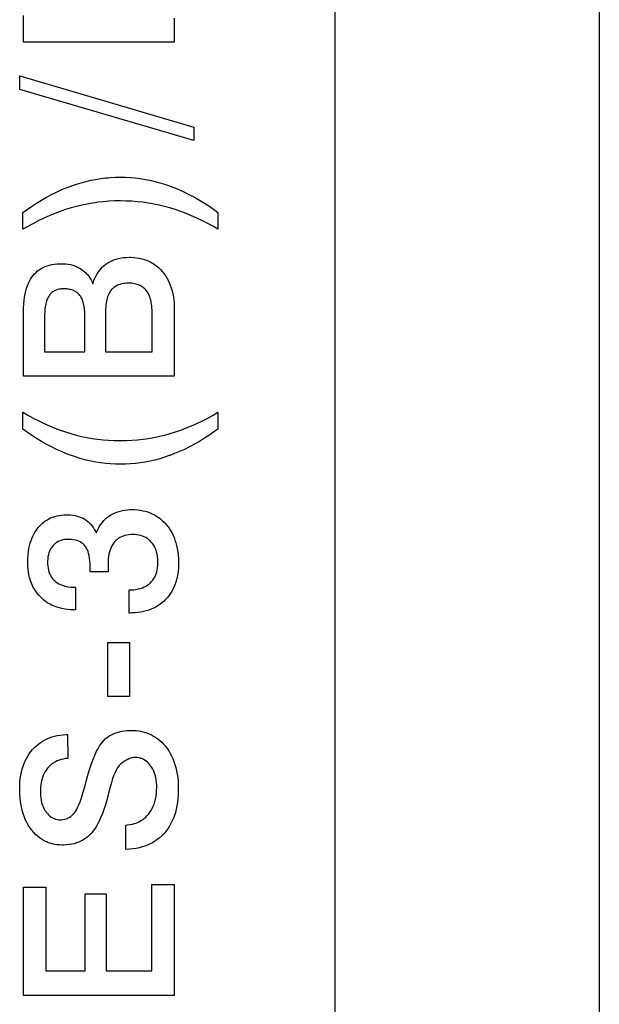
# Paper-space layout '170608_CRESCAD_1' of a CAD drawing. Header units: inches. Extents: x 0 to 17, y 0 to 11.
# Tile 103 of 139: x 15.28 to 15.434, y 6.47 to 6.731. Entities that reach past the tile are written whole.
import ezdxf

# ---------------------------------------------------------------- set-up
doc = ezdxf.new("R2010")
doc.units = ezdxf.units.IN
doc.header["$LTSCALE"] = 0.935
doc.header["$MEASUREMENT"] = 0
doc.linetypes.add('HIDDEN', pattern=[0.2, 0.1, -0.1])
doc.layers.get('0').update_dxf_attribs({"linetype": 'CONTINUOUS'})
doc.layers.add('DEFAULT_2', color=7, linetype='HIDDEN')

psp = doc.layouts.new('170608_CRESCAD_1')

# ---------------------------------------------------------------- linework, layer by layer
at = {"color": 7, "linetype": 'CONTINUOUS'}
for p, q in [((15.43376, 7.79928), (15.43376, 6.04928)), ((15.36377, 6.23578), (15.36377, 7.61278))]:
    psp.add_line(p, q, dxfattribs=at)
at = {"layer": 'DEFAULT_2', "color": 7, "linetype": 'CONTINUOUS'}
for p, q in [((15.28119, 6.72532), (15.28119, 6.73239)), ((15.32113, 6.73171), (15.32113, 6.72532)), ((15.32113, 6.72532), (15.28119, 6.72532)), ((15.28015, 6.71282), (15.28015, 6.71638)), ((15.28015, 6.71638), (15.32628, 6.70279)), ((15.32628, 6.69928), (15.28015, 6.71282)), ((15.32628, 6.70279), (15.32628, 6.69928)), ((15.29388, 6.68727), (15.29517, 6.68771)), ((15.29517, 6.68771), (15.29646, 6.6881)), ((15.29646, 6.6881), (15.29775, 6.68845)), ((15.29775, 6.68845), (15.29904, 6.68874)), ((15.29904, 6.68874), (15.30034, 6.68899)), ((15.30034, 6.68899), (15.30163, 6.6892)), ((15.30163, 6.6892), (15.30293, 6.68936)), ((15.30293, 6.68936), (15.30359, 6.68942)), ((15.30359, 6.68942), (15.30424, 6.68947)), ((15.30424, 6.68947), (15.30555, 6.68954)), ((15.30555, 6.68954), (15.30687, 6.68956)), ((15.30687, 6.68956), (15.30818, 6.68954)), ((15.30818, 6.68954), (15.30949, 6.68947)), ((15.30949, 6.68947), (15.31079, 6.68936)), ((15.31079, 6.68936), (15.31209, 6.6892)), ((15.31209, 6.6892), (15.31338, 6.68899)), ((15.31338, 6.68899), (15.31468, 6.68874)), ((15.31468, 6.68874), (15.31597, 6.68844)), ((15.31597, 6.68844), (15.31726, 6.6881)), ((15.31726, 6.6881), (15.31855, 6.68771)), ((15.31855, 6.68771), (15.31983, 6.68727)), ((15.28724, 6.68424), (15.28856, 6.68494)), ((15.28856, 6.68494), (15.28987, 6.68559)), ((15.28987, 6.68559), (15.29118, 6.68619)), ((15.29118, 6.68619), (15.29248, 6.68674)), ((15.29248, 6.68674), (15.29378, 6.68723)), ((15.29378, 6.68723), (15.29388, 6.68727)), ((15.31983, 6.68727), (15.31993, 6.68723)), ((15.31993, 6.68723), (15.32123, 6.68674)), ((15.32123, 6.68674), (15.32254, 6.68619)), ((15.32254, 6.68619), (15.32385, 6.68559)), ((15.32385, 6.68559), (15.32516, 6.68493)), ((15.32516, 6.68493), (15.32649, 6.68423)), ((15.28324, 6.68178), (15.28458, 6.68266)), ((15.28458, 6.68266), (15.28591, 6.68348)), ((15.28591, 6.68348), (15.28724, 6.68424)), ((15.29659, 6.68215), (15.29517, 6.68181)), ((15.29802, 6.68245), (15.29659, 6.68215)), ((15.29945, 6.6827), (15.29802, 6.68245)), ((15.30017, 6.68281), (15.29945, 6.6827)), ((15.30089, 6.68291), (15.30017, 6.68281)), ((15.30234, 6.68307), (15.30089, 6.68291)), ((15.3038, 6.68318), (15.30234, 6.68307)), ((15.30526, 6.68326), (15.3038, 6.68318)), ((15.30673, 6.68328), (15.30526, 6.68326)), ((15.30691, 6.68328), (15.30673, 6.68328)), ((15.30839, 6.68325), (15.30691, 6.68328)), ((15.30987, 6.68318), (15.30839, 6.68325)), ((15.31133, 6.68307), (15.30987, 6.68318)), ((15.31279, 6.68291), (15.31133, 6.68307)), ((15.31424, 6.6827), (15.31279, 6.68291)), ((15.31496, 6.68258), (15.31424, 6.6827)), ((15.31568, 6.68245), (15.31496, 6.68258)), ((15.31711, 6.68215), (15.31568, 6.68245)), ((15.31854, 6.68181), (15.31711, 6.68215)), ((15.32649, 6.68423), (15.32782, 6.68346)), ((15.32782, 6.68346), (15.32915, 6.68264)), ((15.32915, 6.68264), (15.3305, 6.68176)), ((15.28102, 6.68021), (15.28189, 6.68084)), ((15.28102, 6.67577), (15.28102, 6.68021)), ((15.28189, 6.68084), (15.28324, 6.68178)), ((15.28943, 6.67993), (15.28798, 6.67934)), ((15.29087, 6.68048), (15.28943, 6.67993)), ((15.29231, 6.68097), (15.29087, 6.68048)), ((15.29375, 6.68142), (15.29231, 6.68097)), ((15.29517, 6.68181), (15.29375, 6.68142)), ((15.31996, 6.68142), (15.31854, 6.68181)), ((15.32139, 6.68097), (15.31996, 6.68142)), ((15.32283, 6.68048), (15.32139, 6.68097)), ((15.32427, 6.67994), (15.32283, 6.68048)), ((15.3257, 6.67935), (15.32427, 6.67994)), ((15.3305, 6.68176), (15.33185, 6.68082)), ((15.33185, 6.68082), (15.33269, 6.68021)), ((15.33269, 6.68021), (15.33269, 6.67577)), ((15.28362, 6.67724), (15.28216, 6.67644)), ((15.28508, 6.67799), (15.28362, 6.67724)), ((15.28653, 6.67869), (15.28508, 6.67799)), ((15.28798, 6.67934), (15.28653, 6.67869)), ((15.32714, 6.67871), (15.3257, 6.67935)), ((15.32859, 6.67802), (15.32714, 6.67871)), ((15.33003, 6.67728), (15.32859, 6.67802)), ((15.33148, 6.67648), (15.33003, 6.67728)), ((15.28216, 6.67644), (15.28102, 6.67577)), ((15.33269, 6.67577), (15.33148, 6.67648)), ((15.28867, 6.66641), (15.28934, 6.66652)), ((15.28934, 6.66652), (15.29006, 6.6666)), ((15.29006, 6.6666), (15.29082, 6.66665)), ((15.29082, 6.66665), (15.2913, 6.66665)), ((15.2913, 6.66665), (15.29175, 6.66665)), ((15.29175, 6.66665), (15.2924, 6.6666)), ((15.2924, 6.6666), (15.29303, 6.66652)), ((15.29303, 6.66652), (15.29363, 6.6664)), ((15.30256, 6.6662), (15.30301, 6.66656)), ((15.30301, 6.66656), (15.3035, 6.66688)), ((15.3035, 6.66688), (15.30401, 6.66718)), ((15.30401, 6.66718), (15.30455, 6.66744)), ((15.30455, 6.66744), (15.30511, 6.66767)), ((15.30511, 6.66767), (15.30571, 6.66786)), ((15.30571, 6.66786), (15.30634, 6.66803)), ((15.30634, 6.66803), (15.307, 6.66816)), ((15.307, 6.66816), (15.3077, 6.66826)), ((15.3077, 6.66826), (15.30844, 6.66832)), ((15.30844, 6.66832), (15.30923, 6.66834)), ((15.30923, 6.66834), (15.30931, 6.66834)), ((15.30931, 6.66834), (15.30962, 6.66834)), ((15.30962, 6.66834), (15.31039, 6.66831)), ((15.31039, 6.66831), (15.31112, 6.66823)), ((15.31112, 6.66823), (15.31182, 6.66812)), ((15.31182, 6.66812), (15.3125, 6.66798)), ((15.3125, 6.66798), (15.31314, 6.6678)), ((15.31314, 6.6678), (15.31376, 6.66758)), ((15.31376, 6.66758), (15.31436, 6.66733)), ((15.31436, 6.66733), (15.31493, 6.66705)), ((15.31493, 6.66705), (15.31521, 6.6669)), ((15.31521, 6.6669), (15.31549, 6.66673)), ((15.31549, 6.66673), (15.31602, 6.66638)), ((15.28371, 6.66353), (15.28408, 6.66396)), ((15.28408, 6.66396), (15.28448, 6.66436)), ((15.28448, 6.66436), (15.2849, 6.66472)), ((15.2849, 6.66472), (15.28535, 6.66506)), ((15.28535, 6.66506), (15.28583, 6.66536)), ((15.28583, 6.66536), (15.28634, 6.66563)), ((15.28634, 6.66563), (15.28687, 6.66587)), ((15.28687, 6.66587), (15.28744, 6.66608)), ((15.28744, 6.66608), (15.28804, 6.66626)), ((15.28804, 6.66626), (15.28867, 6.66641)), ((15.29363, 6.6664), (15.29422, 6.66624)), ((15.29422, 6.66624), (15.29478, 6.66605)), ((15.29478, 6.66605), (15.29532, 6.66582)), ((15.29532, 6.66582), (15.29558, 6.66569)), ((15.29558, 6.66569), (15.29584, 6.66555)), ((15.29584, 6.66555), (15.29635, 6.66525)), ((15.29635, 6.66525), (15.29683, 6.66492)), ((15.29683, 6.66492), (15.29728, 6.66457)), ((15.29728, 6.66457), (15.29769, 6.66419)), ((15.29769, 6.66419), (15.29789, 6.66399)), ((15.29789, 6.66399), (15.29808, 6.66378)), ((15.30037, 6.66339), (15.30067, 6.66395)), ((15.30067, 6.66395), (15.301, 6.66447)), ((15.301, 6.66447), (15.30135, 6.66495)), ((15.30135, 6.66495), (15.30173, 6.6654)), ((15.30173, 6.6654), (15.30213, 6.66582)), ((15.30213, 6.66582), (15.30234, 6.66601)), ((15.30234, 6.66601), (15.30256, 6.6662)), ((15.31602, 6.66638), (15.31653, 6.66599)), ((15.31653, 6.66599), (15.31702, 6.66557)), ((15.31702, 6.66557), (15.31749, 6.66511)), ((15.31749, 6.66511), (15.31795, 6.6646)), ((15.31795, 6.6646), (15.31838, 6.66407)), ((15.31838, 6.66407), (15.31878, 6.66351)), ((15.2822, 6.66083), (15.28245, 6.66145)), ((15.28245, 6.66145), (15.28273, 6.66204)), ((15.28273, 6.66204), (15.28303, 6.66257)), ((15.28303, 6.66257), (15.28336, 6.66307)), ((15.28336, 6.66307), (15.28371, 6.66353)), ((15.29808, 6.66378), (15.29844, 6.66334)), ((15.29844, 6.66334), (15.29877, 6.66287)), ((15.29877, 6.66287), (15.29907, 6.66237)), ((15.29907, 6.66237), (15.29935, 6.66184)), ((15.29935, 6.66184), (15.29957, 6.66133)), ((15.29957, 6.66133), (15.29962, 6.66148)), ((15.29962, 6.66148), (15.29984, 6.66216)), ((15.29984, 6.66216), (15.30009, 6.6628)), ((15.30009, 6.6628), (15.30037, 6.66339)), ((15.30697, 6.66126), (15.30666, 6.66117)), ((15.30729, 6.66134), (15.30697, 6.66126)), ((15.30763, 6.6614), (15.30729, 6.66134)), ((15.30799, 6.66144), (15.30763, 6.6614)), ((15.30837, 6.66148), (15.30799, 6.66144)), ((15.30878, 6.66149), (15.30837, 6.66148)), ((15.30896, 6.66149), (15.30878, 6.66149)), ((15.30908, 6.66149), (15.30896, 6.66149)), ((15.30949, 6.66148), (15.30908, 6.66149)), ((15.30987, 6.66145), (15.30949, 6.66148)), ((15.31024, 6.66141), (15.30987, 6.66145)), ((15.31059, 6.66135), (15.31024, 6.66141)), ((15.31093, 6.66127), (15.31059, 6.66135)), ((15.31125, 6.66118), (15.31093, 6.66127)), ((15.31878, 6.66351), (15.31914, 6.66292)), ((15.31914, 6.66292), (15.31948, 6.6623)), ((15.31948, 6.6623), (15.31979, 6.66164)), ((15.31979, 6.66164), (15.32007, 6.66096)), ((15.28144, 6.65782), (15.28159, 6.65865)), ((15.28159, 6.65865), (15.28177, 6.65943)), ((15.28177, 6.65943), (15.28197, 6.66016)), ((15.28197, 6.66016), (15.2822, 6.66083)), ((15.28834, 6.65866), (15.28817, 6.65847)), ((15.28852, 6.65884), (15.28834, 6.65866)), ((15.2887, 6.659), (15.28852, 6.65884)), ((15.2889, 6.65916), (15.2887, 6.659)), ((15.2891, 6.6593), (15.2889, 6.65916)), ((15.28932, 6.65942), (15.2891, 6.6593)), ((15.28955, 6.65954), (15.28932, 6.65942)), ((15.28978, 6.65964), (15.28955, 6.65954)), ((15.29003, 6.65973), (15.28978, 6.65964)), ((15.29029, 6.6598), (15.29003, 6.65973)), ((15.29056, 6.65987), (15.29029, 6.6598)), ((15.29085, 6.65992), (15.29056, 6.65987)), ((15.29115, 6.65996), (15.29085, 6.65992)), ((15.29147, 6.65998), (15.29115, 6.65996)), ((15.2918, 6.65999), (15.29147, 6.65998)), ((15.29182, 6.65999), (15.2918, 6.65999)), ((15.29198, 6.65999), (15.29182, 6.65999)), ((15.29235, 6.65997), (15.29198, 6.65999)), ((15.2927, 6.65995), (15.29235, 6.65997)), ((15.29303, 6.6599), (15.2927, 6.65995)), ((15.29335, 6.65985), (15.29303, 6.6599)), ((15.29365, 6.65978), (15.29335, 6.65985)), ((15.29393, 6.6597), (15.29365, 6.65978)), ((15.2942, 6.65961), (15.29393, 6.6597)), ((15.29446, 6.65951), (15.2942, 6.65961)), ((15.2947, 6.65939), (15.29446, 6.65951)), ((15.29493, 6.65927), (15.2947, 6.65939)), ((15.29515, 6.65913), (15.29493, 6.65927)), ((15.29536, 6.65898), (15.29515, 6.65913)), ((15.29555, 6.65882), (15.29536, 6.65898)), ((15.29574, 6.65865), (15.29555, 6.65882)), ((15.29592, 6.65846), (15.29574, 6.65865)), ((15.30386, 6.6588), (15.30372, 6.65851)), ((15.30401, 6.65908), (15.30386, 6.6588)), ((15.30417, 6.65933), (15.30401, 6.65908)), ((15.30434, 6.65956), (15.30417, 6.65933)), ((15.30452, 6.65979), (15.30434, 6.65956)), ((15.30471, 6.65999), (15.30452, 6.65979)), ((15.30491, 6.66019), (15.30471, 6.65999)), ((15.30502, 6.66028), (15.30491, 6.66019)), ((15.30512, 6.66036), (15.30502, 6.66028)), ((15.30535, 6.66053), (15.30512, 6.66036)), ((15.30558, 6.66068), (15.30535, 6.66053)), ((15.30583, 6.66083), (15.30558, 6.66068)), ((15.30609, 6.66095), (15.30583, 6.66083)), ((15.30637, 6.66107), (15.30609, 6.66095)), ((15.30666, 6.66117), (15.30637, 6.66107)), ((15.31155, 6.66108), (15.31125, 6.66118)), ((15.31184, 6.66097), (15.31155, 6.66108)), ((15.31211, 6.66084), (15.31184, 6.66097)), ((15.31237, 6.6607), (15.31211, 6.66084)), ((15.31262, 6.66055), (15.31237, 6.6607)), ((15.31285, 6.66038), (15.31262, 6.66055)), ((15.31297, 6.66029), (15.31285, 6.66038)), ((15.31308, 6.6602), (15.31297, 6.66029)), ((15.31329, 6.66), (15.31308, 6.6602)), ((15.3135, 6.65979), (15.31329, 6.66)), ((15.31369, 6.65957), (15.3135, 6.65979)), ((15.31387, 6.65933), (15.31369, 6.65957)), ((15.31404, 6.65908), (15.31387, 6.65933)), ((15.31421, 6.65881), (15.31404, 6.65908)), ((15.31436, 6.65852), (15.31421, 6.65881)), ((15.32007, 6.66096), (15.32032, 6.66024)), ((15.32032, 6.66024), (15.32053, 6.65949)), ((15.32053, 6.65949), (15.32072, 6.6587)), ((15.32072, 6.6587), (15.32087, 6.65786)), ((15.28125, 6.65596), (15.28133, 6.65692)), ((15.28133, 6.65692), (15.28144, 6.65782)), ((15.28713, 6.65636), (15.28704, 6.656)), ((15.28723, 6.65669), (15.28713, 6.65636)), ((15.28734, 6.657), (15.28723, 6.65669)), ((15.28746, 6.65729), (15.28734, 6.657)), ((15.28758, 6.65756), (15.28746, 6.65729)), ((15.28772, 6.65781), (15.28758, 6.65756)), ((15.28786, 6.65805), (15.28772, 6.65781)), ((15.28801, 6.65826), (15.28786, 6.65805)), ((15.28817, 6.65847), (15.28801, 6.65826)), ((15.29608, 6.65826), (15.29592, 6.65846)), ((15.29624, 6.65806), (15.29608, 6.65826)), ((15.29638, 6.65783), (15.29624, 6.65806)), ((15.29652, 6.65759), (15.29638, 6.65783)), ((15.29665, 6.65732), (15.29652, 6.65759)), ((15.29677, 6.65704), (15.29665, 6.65732)), ((15.29689, 6.65674), (15.29677, 6.65704)), ((15.29699, 6.65642), (15.29689, 6.65674)), ((15.29708, 6.65607), (15.29699, 6.65642)), ((15.29717, 6.6557), (15.29708, 6.65607)), ((15.30306, 6.65624), (15.30299, 6.65577)), ((15.30315, 6.65669), (15.30306, 6.65624)), ((15.30324, 6.65711), (15.30315, 6.65669)), ((15.30334, 6.6575), (15.30324, 6.65711)), ((15.30346, 6.65786), (15.30334, 6.6575)), ((15.30358, 6.6582), (15.30346, 6.65786)), ((15.30372, 6.65851), (15.30358, 6.6582)), ((15.3145, 6.65822), (15.31436, 6.65852)), ((15.31463, 6.65789), (15.3145, 6.65822)), ((15.31475, 6.65755), (15.31463, 6.65789)), ((15.31485, 6.65718), (15.31475, 6.65755)), ((15.31495, 6.65679), (15.31485, 6.65718)), ((15.31503, 6.65638), (15.31495, 6.65679)), ((15.31511, 6.65594), (15.31503, 6.65638)), ((15.32087, 6.65786), (15.32099, 6.65699)), ((15.32099, 6.65699), (15.32108, 6.65607)), ((15.32108, 6.65607), (15.32112, 6.6551)), ((15.28119, 6.65414), (15.2812, 6.65494)), ((15.28119, 6.63683), (15.28119, 6.65414)), ((15.2812, 6.65494), (15.28125, 6.65596)), ((15.28677, 6.65385), (15.28675, 6.65333)), ((15.2868, 6.65433), (15.28677, 6.65385)), ((15.28684, 6.65479), (15.2868, 6.65433)), ((15.2869, 6.65522), (15.28684, 6.65479)), ((15.28696, 6.65562), (15.2869, 6.65522)), ((15.28704, 6.656), (15.28696, 6.65562)), ((15.29724, 6.65531), (15.29717, 6.6557)), ((15.29731, 6.65488), (15.29724, 6.65531)), ((15.29736, 6.65443), (15.29731, 6.65488)), ((15.2974, 6.65395), (15.29736, 6.65443)), ((15.29742, 6.65344), (15.2974, 6.65395)), ((15.29743, 6.6529), (15.29742, 6.65344)), ((15.30287, 6.65414), (15.30286, 6.65352)), ((15.30286, 6.65352), (15.30286, 6.64332)), ((15.3029, 6.65471), (15.30287, 6.65414)), ((15.30294, 6.65526), (15.3029, 6.65471)), ((15.30299, 6.65577), (15.30294, 6.65526)), ((15.31516, 6.65547), (15.31511, 6.65594)), ((15.31521, 6.65498), (15.31516, 6.65547)), ((15.31523, 6.65445), (15.31521, 6.65498)), ((15.31524, 6.6539), (15.31523, 6.65445)), ((15.31525, 6.64332), (15.31524, 6.6539)), ((15.32112, 6.6551), (15.32113, 6.65437)), ((15.32113, 6.65437), (15.32113, 6.63683)), ((15.28675, 6.65333), (15.28675, 6.65303)), ((15.28675, 6.65303), (15.28675, 6.64332)), ((15.29743, 6.65279), (15.29743, 6.6529)), ((15.29743, 6.64332), (15.29743, 6.65279)), ((15.28675, 6.64332), (15.29743, 6.64332)), ((15.30286, 6.64332), (15.31525, 6.64332)), ((15.32113, 6.63683), (15.28119, 6.63683)), ((15.28102, 6.62284), (15.28102, 6.62731)), ((15.28102, 6.62731), (15.28232, 6.62655)), ((15.28232, 6.62655), (15.28376, 6.62575)), ((15.28376, 6.62575), (15.28519, 6.625)), ((15.28519, 6.625), (15.28662, 6.62431)), ((15.32713, 6.62435), (15.32856, 6.62503)), ((15.32856, 6.62503), (15.32999, 6.62577)), ((15.32999, 6.62577), (15.33142, 6.62657)), ((15.33142, 6.62657), (15.33269, 6.62731)), ((15.33269, 6.62731), (15.33269, 6.62284)), ((15.2819, 6.6222), (15.28102, 6.62284)), ((15.28327, 6.62126), (15.2819, 6.6222)), ((15.28662, 6.62431), (15.28804, 6.62368)), ((15.28804, 6.62368), (15.28946, 6.62309)), ((15.28946, 6.62309), (15.29087, 6.62256)), ((15.29087, 6.62256), (15.29228, 6.62208)), ((15.32142, 6.6221), (15.32285, 6.62259)), ((15.32285, 6.62259), (15.32427, 6.62313)), ((15.32427, 6.62313), (15.3257, 6.62371)), ((15.3257, 6.62371), (15.32713, 6.62435)), ((15.3319, 6.62227), (15.33051, 6.62131)), ((15.33269, 6.62284), (15.3319, 6.62227)), ((15.28462, 6.62038), (15.28327, 6.62126)), ((15.28597, 6.61956), (15.28462, 6.62038)), ((15.2873, 6.6188), (15.28597, 6.61956)), ((15.29228, 6.62208), (15.29369, 6.62164)), ((15.29369, 6.62164), (15.29508, 6.62126)), ((15.29508, 6.62126), (15.29649, 6.62092)), ((15.29649, 6.62092), (15.29791, 6.62063)), ((15.29791, 6.62063), (15.29934, 6.62038)), ((15.29934, 6.62038), (15.30079, 6.62017)), ((15.30079, 6.62017), (15.30224, 6.62001)), ((15.30224, 6.62001), (15.30371, 6.61989)), ((15.30371, 6.61989), (15.3052, 6.61982)), ((15.3052, 6.61982), (15.3067, 6.6198)), ((15.3067, 6.6198), (15.30694, 6.6198)), ((15.30694, 6.6198), (15.30843, 6.61982)), ((15.30843, 6.61982), (15.30991, 6.6199)), ((15.30991, 6.6199), (15.31138, 6.62001)), ((15.31138, 6.62001), (15.31284, 6.62018)), ((15.31284, 6.62018), (15.31356, 6.62027)), ((15.31356, 6.62027), (15.31429, 6.62038)), ((15.31429, 6.62038), (15.31573, 6.62064)), ((15.31573, 6.62064), (15.31716, 6.62093)), ((15.31716, 6.62093), (15.31858, 6.62127)), ((15.31858, 6.62127), (15.32, 6.62166)), ((15.32, 6.62166), (15.32142, 6.6221)), ((15.32779, 6.61959), (15.32644, 6.61883)), ((15.32914, 6.62042), (15.32779, 6.61959)), ((15.33051, 6.62131), (15.32914, 6.62042)), ((15.28862, 6.6181), (15.2873, 6.6188)), ((15.28993, 6.61745), (15.28862, 6.6181)), ((15.29124, 6.61686), (15.28993, 6.61745)), ((15.32379, 6.61746), (15.32249, 6.61687)), ((15.32511, 6.61812), (15.32379, 6.61746)), ((15.32644, 6.61883), (15.32511, 6.61812)), ((15.29253, 6.61632), (15.29124, 6.61686)), ((15.29382, 6.61584), (15.29253, 6.61632)), ((15.29389, 6.61581), (15.29382, 6.61584)), ((15.29518, 6.61537), (15.29389, 6.61581)), ((15.29647, 6.61498), (15.29518, 6.61537)), ((15.29776, 6.61463), (15.29647, 6.61498)), ((15.29905, 6.61434), (15.29776, 6.61463)), ((15.30034, 6.61409), (15.29905, 6.61434)), ((15.31469, 6.61434), (15.3134, 6.61409)), ((15.31597, 6.61463), (15.31469, 6.61434)), ((15.31725, 6.61497), (15.31597, 6.61463)), ((15.31853, 6.61536), (15.31725, 6.61497)), ((15.3198, 6.6158), (15.31853, 6.61536)), ((15.3199, 6.61584), (15.3198, 6.6158)), ((15.32119, 6.61633), (15.3199, 6.61584)), ((15.32249, 6.61687), (15.32119, 6.61633)), ((15.30164, 6.61388), (15.30034, 6.61409)), ((15.30294, 6.61372), (15.30164, 6.61388)), ((15.30424, 6.61361), (15.30294, 6.61372)), ((15.30555, 6.61354), (15.30424, 6.61361)), ((15.30687, 6.61352), (15.30555, 6.61354)), ((15.30819, 6.61354), (15.30687, 6.61352)), ((15.3095, 6.61361), (15.30819, 6.61354)), ((15.3108, 6.61372), (15.3095, 6.61361)), ((15.3121, 6.61388), (15.3108, 6.61372)), ((15.3134, 6.61409), (15.3121, 6.61388)), ((15.30676, 6.60114), (15.30737, 6.60129)), ((15.30737, 6.60129), (15.30801, 6.6014)), ((15.30801, 6.6014), (15.30868, 6.60148)), ((15.30868, 6.60148), (15.30937, 6.60152)), ((15.30937, 6.60152), (15.30979, 6.60152)), ((15.30979, 6.60152), (15.3098, 6.60152)), ((15.3098, 6.60152), (15.31059, 6.60151)), ((15.31059, 6.60151), (15.31135, 6.60145)), ((15.31135, 6.60145), (15.31207, 6.60136)), ((15.31207, 6.60136), (15.31277, 6.60123)), ((15.28684, 6.59842), (15.28733, 6.59874)), ((15.28733, 6.59874), (15.28757, 6.59889)), ((15.28757, 6.59889), (15.28783, 6.59903)), ((15.28783, 6.59903), (15.28835, 6.59929)), ((15.28835, 6.59929), (15.28889, 6.59951)), ((15.28889, 6.59951), (15.28945, 6.5997)), ((15.28945, 6.5997), (15.29004, 6.59986)), ((15.29004, 6.59986), (15.29065, 6.59998)), ((15.29065, 6.59998), (15.29129, 6.60007)), ((15.29129, 6.60007), (15.29196, 6.60013)), ((15.29196, 6.60013), (15.29263, 6.60014)), ((15.29263, 6.60014), (15.29294, 6.60014)), ((15.29294, 6.60014), (15.29361, 6.6001)), ((15.29361, 6.6001), (15.29424, 6.60003)), ((15.29424, 6.60003), (15.29484, 6.59993)), ((15.29484, 6.59993), (15.29541, 6.59979)), ((15.29541, 6.59979), (15.29594, 6.59963)), ((15.29594, 6.59963), (15.29645, 6.59943)), ((15.29645, 6.59943), (15.29693, 6.5992)), ((15.29693, 6.5992), (15.29739, 6.59894)), ((15.29739, 6.59894), (15.29783, 6.59864)), ((15.30245, 6.5986), (15.30265, 6.59881)), ((15.30265, 6.59881), (15.30307, 6.5992)), ((15.30307, 6.5992), (15.30352, 6.59957)), ((15.30352, 6.59957), (15.30401, 6.59991)), ((15.30401, 6.59991), (15.30452, 6.60022)), ((15.30452, 6.60022), (15.30505, 6.60051)), ((15.30505, 6.60051), (15.3056, 6.60075)), ((15.3056, 6.60075), (15.30617, 6.60096)), ((15.30617, 6.60096), (15.30676, 6.60114)), ((15.31277, 6.60123), (15.31344, 6.60107)), ((15.31344, 6.60107), (15.31408, 6.60088)), ((15.31408, 6.60088), (15.3147, 6.60066)), ((15.3147, 6.60066), (15.31529, 6.6004)), ((15.31529, 6.6004), (15.31586, 6.60011)), ((15.31586, 6.60011), (15.31642, 6.59979)), ((15.31642, 6.59979), (15.31695, 6.59944)), ((15.31695, 6.59944), (15.31746, 6.59905)), ((15.31746, 6.59905), (15.31795, 6.59863)), ((15.28435, 6.59575), (15.28471, 6.59627)), ((15.28471, 6.59627), (15.28509, 6.59677)), ((15.28509, 6.59677), (15.28551, 6.59724)), ((15.28551, 6.59724), (15.28593, 6.59767)), ((15.28593, 6.59767), (15.28638, 6.59806)), ((15.28638, 6.59806), (15.28684, 6.59842)), ((15.29783, 6.59864), (15.29825, 6.59832)), ((15.29825, 6.59832), (15.29865, 6.59796)), ((15.29865, 6.59796), (15.29902, 6.59757)), ((15.29902, 6.59757), (15.29938, 6.59715)), ((15.29938, 6.59715), (15.29971, 6.59669)), ((15.29971, 6.59669), (15.30002, 6.59619)), ((15.30002, 6.59619), (15.30032, 6.59565)), ((15.30068, 6.59585), (15.30094, 6.59642)), ((15.30094, 6.59642), (15.30123, 6.59696)), ((15.30123, 6.59696), (15.30154, 6.59746)), ((15.30154, 6.59746), (15.30188, 6.59794)), ((15.30188, 6.59794), (15.30225, 6.59839)), ((15.30225, 6.59839), (15.30245, 6.5986)), ((15.31795, 6.59863), (15.31843, 6.59817)), ((15.31843, 6.59817), (15.31889, 6.59767)), ((15.31889, 6.59767), (15.31932, 6.59715)), ((15.31932, 6.59715), (15.31973, 6.5966)), ((15.31973, 6.5966), (15.3201, 6.59602)), ((15.28318, 6.59335), (15.28343, 6.594)), ((15.28343, 6.594), (15.28371, 6.59461)), ((15.28371, 6.59461), (15.28401, 6.59519)), ((15.28401, 6.59519), (15.28435, 6.59575)), ((15.29161, 6.59348), (15.29117, 6.59336)), ((15.29208, 6.59356), (15.29161, 6.59348)), ((15.29259, 6.59361), (15.29208, 6.59356)), ((15.29304, 6.59362), (15.29259, 6.59361)), ((15.29333, 6.59362), (15.29304, 6.59362)), ((15.29391, 6.59358), (15.29333, 6.59362)), ((15.29445, 6.59351), (15.29391, 6.59358)), ((15.29494, 6.59341), (15.29445, 6.59351)), ((15.30032, 6.59565), (15.30047, 6.59533)), ((15.30047, 6.59533), (15.30068, 6.59585)), ((15.30594, 6.59359), (15.3056, 6.59329)), ((15.30612, 6.59373), (15.30594, 6.59359)), ((15.3063, 6.59386), (15.30612, 6.59373)), ((15.30668, 6.5941), (15.3063, 6.59386)), ((15.30709, 6.5943), (15.30668, 6.5941)), ((15.30753, 6.59448), (15.30709, 6.5943)), ((15.30799, 6.59463), (15.30753, 6.59448)), ((15.30849, 6.59474), (15.30799, 6.59463)), ((15.30902, 6.59483), (15.30849, 6.59474)), ((15.30959, 6.59488), (15.30902, 6.59483)), ((15.31013, 6.59489), (15.30959, 6.59488)), ((15.31065, 6.59488), (15.31013, 6.59489)), ((15.31122, 6.59483), (15.31065, 6.59488)), ((15.31175, 6.59474), (15.31122, 6.59483)), ((15.31225, 6.59462), (15.31175, 6.59474)), ((15.31272, 6.59448), (15.31225, 6.59462)), ((15.31316, 6.5943), (15.31272, 6.59448)), ((15.31358, 6.59408), (15.31316, 6.5943)), ((15.31398, 6.59384), (15.31358, 6.59408)), ((15.31417, 6.59371), (15.31398, 6.59384)), ((15.31435, 6.59357), (15.31417, 6.59371)), ((15.3147, 6.59326), (15.31435, 6.59357)), ((15.3201, 6.59602), (15.32045, 6.59542)), ((15.32045, 6.59542), (15.32076, 6.59479)), ((15.32076, 6.59479), (15.32105, 6.59413)), ((15.32105, 6.59413), (15.32131, 6.59344)), ((15.32131, 6.59344), (15.32154, 6.59272)), ((15.28248, 6.5904), (15.28261, 6.59119)), ((15.28261, 6.59119), (15.28277, 6.59195)), ((15.28277, 6.59195), (15.28296, 6.59267)), ((15.28296, 6.59267), (15.28318, 6.59335)), ((15.28825, 6.5909), (15.28805, 6.59048)), ((15.28847, 6.59128), (15.28825, 6.5909)), ((15.28872, 6.59165), (15.28847, 6.59128)), ((15.28901, 6.59199), (15.28872, 6.59165)), ((15.28932, 6.5923), (15.28901, 6.59199)), ((15.28964, 6.59258), (15.28932, 6.5923)), ((15.28999, 6.59282), (15.28964, 6.59258)), ((15.29036, 6.59303), (15.28999, 6.59282)), ((15.29075, 6.59321), (15.29036, 6.59303)), ((15.29117, 6.59336), (15.29075, 6.59321)), ((15.2954, 6.59329), (15.29494, 6.59341)), ((15.29581, 6.59313), (15.2954, 6.59329)), ((15.2962, 6.59294), (15.29581, 6.59313)), ((15.29655, 6.59273), (15.2962, 6.59294)), ((15.29687, 6.59249), (15.29655, 6.59273)), ((15.29702, 6.59236), (15.29687, 6.59249)), ((15.29717, 6.59223), (15.29702, 6.59236)), ((15.29743, 6.59193), (15.29717, 6.59223)), ((15.29767, 6.59161), (15.29743, 6.59193)), ((15.29789, 6.59125), (15.29767, 6.59161)), ((15.29809, 6.59084), (15.29789, 6.59125)), ((15.29827, 6.59038), (15.29809, 6.59084)), ((15.30409, 6.59084), (15.30393, 6.59031)), ((15.30427, 6.59133), (15.30409, 6.59084)), ((15.30449, 6.59178), (15.30427, 6.59133)), ((15.30473, 6.59221), (15.30449, 6.59178)), ((15.30499, 6.5926), (15.30473, 6.59221)), ((15.30529, 6.59296), (15.30499, 6.5926)), ((15.3056, 6.59329), (15.30529, 6.59296)), ((15.31503, 6.59292), (15.3147, 6.59326)), ((15.31534, 6.59255), (15.31503, 6.59292)), ((15.31562, 6.59216), (15.31534, 6.59255)), ((15.31586, 6.59173), (15.31562, 6.59216)), ((15.31608, 6.59128), (15.31586, 6.59173)), ((15.31628, 6.59079), (15.31608, 6.59128)), ((15.32154, 6.59272), (15.32174, 6.59197)), ((15.32174, 6.59197), (15.3219, 6.59118)), ((15.3219, 6.59118), (15.32204, 6.59036)), ((15.2823, 6.58775), (15.28232, 6.58868)), ((15.28232, 6.58868), (15.28239, 6.58956)), ((15.28239, 6.58956), (15.28248, 6.5904)), ((15.28757, 6.5885), (15.28754, 6.5879)), ((15.28765, 6.58904), (15.28757, 6.5885)), ((15.28775, 6.58956), (15.28765, 6.58904)), ((15.28789, 6.59003), (15.28775, 6.58956)), ((15.28805, 6.59048), (15.28789, 6.59003)), ((15.29843, 6.58988), (15.29827, 6.59038)), ((15.29856, 6.58931), (15.29843, 6.58988)), ((15.29867, 6.58869), (15.29856, 6.58931)), ((15.29875, 6.588), (15.29867, 6.58869)), ((15.30363, 6.58847), (15.30359, 6.58776)), ((15.3037, 6.58913), (15.30363, 6.58847)), ((15.3038, 6.58974), (15.3037, 6.58913)), ((15.30393, 6.59031), (15.3038, 6.58974)), ((15.31644, 6.59028), (15.31628, 6.59079)), ((15.31658, 6.58972), (15.31644, 6.59028)), ((15.31668, 6.58913), (15.31658, 6.58972)), ((15.31675, 6.58849), (15.31668, 6.58913)), ((15.31679, 6.58781), (15.31675, 6.58849)), ((15.32204, 6.59036), (15.32214, 6.58949)), ((15.32214, 6.58949), (15.32221, 6.58858)), ((15.32221, 6.58858), (15.32224, 6.58763)), ((15.2823, 6.58756), (15.2823, 6.58775)), ((15.2823, 6.58743), (15.2823, 6.58756)), ((15.28232, 6.58658), (15.2823, 6.58743)), ((15.28238, 6.58577), (15.28232, 6.58658)), ((15.28248, 6.585), (15.28238, 6.58577)), ((15.28754, 6.5879), (15.28753, 6.58755)), ((15.28753, 6.58755), (15.28754, 6.58713)), ((15.28754, 6.58713), (15.28758, 6.58654)), ((15.28758, 6.58654), (15.28766, 6.58599)), ((15.28766, 6.58599), (15.28777, 6.58547)), ((15.2988, 6.58724), (15.29875, 6.588)), ((15.29881, 6.58649), (15.2988, 6.58724)), ((15.29881, 6.585), (15.29881, 6.58649)), ((15.30359, 6.58776), (15.30359, 6.58744)), ((15.30359, 6.58744), (15.30359, 6.58673)), ((15.30359, 6.58673), (15.3036, 6.58589)), ((15.3036, 6.58589), (15.30363, 6.58523)), ((15.31662, 6.58556), (15.31671, 6.58612)), ((15.31671, 6.58612), (15.31677, 6.58673)), ((15.31677, 6.58673), (15.31679, 6.58737)), ((15.31679, 6.58744), (15.31679, 6.58781)), ((15.31679, 6.58737), (15.31679, 6.58744)), ((15.32221, 6.58603), (15.32213, 6.58521)), ((15.32224, 6.58689), (15.32221, 6.58603)), ((15.32224, 6.58763), (15.32224, 6.58728)), ((15.32224, 6.58728), (15.32224, 6.58689)), ((15.28261, 6.58426), (15.28248, 6.585)), ((15.28277, 6.58355), (15.28261, 6.58426)), ((15.28296, 6.58287), (15.28277, 6.58355)), ((15.28777, 6.58547), (15.28791, 6.58499)), ((15.28791, 6.58499), (15.28808, 6.58454)), ((15.28808, 6.58454), (15.28828, 6.58412)), ((15.28828, 6.58412), (15.2885, 6.58373)), ((15.2885, 6.58373), (15.28876, 6.58336)), ((15.28876, 6.58336), (15.2889, 6.58318)), ((15.2889, 6.58318), (15.28905, 6.58301)), ((15.28905, 6.58301), (15.28937, 6.58269)), ((15.30364, 6.585), (15.29881, 6.585)), ((15.30363, 6.58523), (15.30364, 6.585)), ((15.31543, 6.58284), (15.3157, 6.58322)), ((15.3157, 6.58322), (15.31594, 6.58364)), ((15.31594, 6.58364), (15.31616, 6.58407)), ((15.31616, 6.58407), (15.31634, 6.58454)), ((15.31634, 6.58454), (15.3165, 6.58503)), ((15.3165, 6.58503), (15.31662, 6.58556)), ((15.32189, 6.58366), (15.32172, 6.58294)), ((15.32203, 6.58442), (15.32189, 6.58366)), ((15.32213, 6.58521), (15.32203, 6.58442)), ((15.28319, 6.58223), (15.28296, 6.58287)), ((15.28344, 6.58161), (15.28319, 6.58223)), ((15.28373, 6.58101), (15.28344, 6.58161)), ((15.28405, 6.58044), (15.28373, 6.58101)), ((15.28439, 6.57989), (15.28405, 6.58044)), ((15.28937, 6.58269), (15.28972, 6.58239)), ((15.28972, 6.58239), (15.2901, 6.58212)), ((15.2901, 6.58212), (15.29051, 6.58187)), ((15.29051, 6.58187), (15.29095, 6.58166)), ((15.29095, 6.58166), (15.29142, 6.58147)), ((15.29142, 6.58147), (15.29192, 6.58131)), ((15.29192, 6.58131), (15.29246, 6.58118)), ((15.29246, 6.58118), (15.29303, 6.58108)), ((15.29303, 6.58108), (15.29365, 6.58101)), ((15.29365, 6.58101), (15.29431, 6.58098)), ((15.29431, 6.58098), (15.29458, 6.58097)), ((15.29458, 6.58097), (15.29491, 6.58097)), ((15.29491, 6.58097), (15.29491, 6.57497)), ((15.31106, 6.58039), (15.31164, 6.5805)), ((15.31164, 6.5805), (15.31218, 6.58065)), ((15.31218, 6.58065), (15.31269, 6.58082)), ((15.31269, 6.58082), (15.31316, 6.58103)), ((15.31316, 6.58103), (15.31361, 6.58126)), ((15.31361, 6.58126), (15.31403, 6.58152)), ((15.31403, 6.58152), (15.31442, 6.58181)), ((15.31442, 6.58181), (15.3146, 6.58197)), ((15.3146, 6.58197), (15.31478, 6.58213)), ((15.31478, 6.58213), (15.31512, 6.58247)), ((15.31512, 6.58247), (15.31543, 6.58284)), ((15.32102, 6.58096), (15.32072, 6.58035)), ((15.32128, 6.58159), (15.32102, 6.58096)), ((15.32152, 6.58225), (15.32128, 6.58159)), ((15.32172, 6.58294), (15.32152, 6.58225)), ((15.28478, 6.57937), (15.28439, 6.57989)), ((15.28519, 6.57886), (15.28478, 6.57937)), ((15.28563, 6.57838), (15.28519, 6.57886)), ((15.2861, 6.57793), (15.28563, 6.57838)), ((15.28659, 6.57751), (15.2861, 6.57793)), ((15.30914, 6.58024), (15.30977, 6.58025)), ((15.30914, 6.57412), (15.30914, 6.58024)), ((15.30977, 6.58025), (15.31043, 6.5803)), ((15.31043, 6.5803), (15.31106, 6.58039)), ((15.31924, 6.57816), (15.31878, 6.57767)), ((15.31965, 6.57867), (15.31924, 6.57816)), ((15.31985, 6.57894), (15.31965, 6.57867)), ((15.32004, 6.57921), (15.31985, 6.57894)), ((15.3204, 6.57977), (15.32004, 6.57921)), ((15.32072, 6.58035), (15.3204, 6.57977)), ((15.2871, 6.57712), (15.28659, 6.57751)), ((15.28764, 6.57677), (15.2871, 6.57712)), ((15.28819, 6.57644), (15.28764, 6.57677)), ((15.28877, 6.57615), (15.28819, 6.57644)), ((15.28938, 6.57589), (15.28877, 6.57615)), ((15.29001, 6.57566), (15.28938, 6.57589)), ((15.29067, 6.57546), (15.29001, 6.57566)), ((15.29135, 6.57529), (15.29067, 6.57546)), ((15.29207, 6.57516), (15.29135, 6.57529)), ((15.31561, 6.57539), (15.315, 6.57512)), ((15.31619, 6.57569), (15.31561, 6.57539)), ((15.31675, 6.57602), (15.31619, 6.57569)), ((15.31729, 6.57638), (15.31675, 6.57602)), ((15.31781, 6.57678), (15.31729, 6.57638)), ((15.31831, 6.57721), (15.31781, 6.57678)), ((15.31878, 6.57767), (15.31831, 6.57721)), ((15.29282, 6.57506), (15.29207, 6.57516)), ((15.2936, 6.575), (15.29282, 6.57506)), ((15.29441, 6.57497), (15.2936, 6.575)), ((15.29464, 6.57497), (15.29441, 6.57497)), ((15.29491, 6.57497), (15.29464, 6.57497)), ((15.30942, 6.57412), (15.30914, 6.57412)), ((15.30991, 6.57413), (15.30942, 6.57412)), ((15.31073, 6.57417), (15.30991, 6.57413)), ((15.31152, 6.57424), (15.31073, 6.57417)), ((15.31228, 6.57435), (15.31152, 6.57424)), ((15.313, 6.5745), (15.31228, 6.57435)), ((15.3137, 6.57467), (15.313, 6.5745)), ((15.31436, 6.57488), (15.3137, 6.57467)), ((15.315, 6.57512), (15.31436, 6.57488)), ((15.30353, 6.56628), (15.30926, 6.56628)), ((15.30353, 6.55203), (15.30353, 6.56628)), ((15.30926, 6.56628), (15.30926, 6.55203)), ((15.30926, 6.55203), (15.30353, 6.55203)), ((15.28805, 6.54109), (15.28871, 6.54132)), ((15.28871, 6.54132), (15.2894, 6.54151)), ((15.2894, 6.54151), (15.29012, 6.54167)), ((15.29012, 6.54167), (15.29088, 6.54179)), ((15.29088, 6.54179), (15.29166, 6.54187)), ((15.29166, 6.54187), (15.29248, 6.54192)), ((15.29248, 6.54192), (15.29284, 6.54193)), ((15.29284, 6.54193), (15.29287, 6.53559)), ((15.30329, 6.54112), (15.30377, 6.54147)), ((15.30377, 6.54147), (15.30427, 6.54177)), ((15.30427, 6.54177), (15.3048, 6.54205)), ((15.3048, 6.54205), (15.30535, 6.54229)), ((15.30535, 6.54229), (15.30594, 6.5425)), ((15.30594, 6.5425), (15.30656, 6.54268)), ((15.30656, 6.54268), (15.30722, 6.54282)), ((15.30722, 6.54282), (15.30791, 6.54293)), ((15.30791, 6.54293), (15.30865, 6.543)), ((15.30865, 6.543), (15.30942, 6.54304)), ((15.30942, 6.54304), (15.30969, 6.54304)), ((15.30969, 6.54304), (15.31034, 6.54303)), ((15.31034, 6.54303), (15.31109, 6.54297)), ((15.31109, 6.54297), (15.31181, 6.54288)), ((15.31181, 6.54288), (15.31251, 6.54275)), ((15.31251, 6.54275), (15.31317, 6.54258)), ((15.31317, 6.54258), (15.31382, 6.54237)), ((15.31382, 6.54237), (15.31444, 6.54213)), ((15.31444, 6.54213), (15.31504, 6.54185)), ((15.31504, 6.54185), (15.31563, 6.54154)), ((15.31563, 6.54154), (15.31619, 6.54118)), ((15.28407, 6.53849), (15.28457, 6.53897)), ((15.28457, 6.53897), (15.2851, 6.53942)), ((15.2851, 6.53942), (15.28564, 6.53982)), ((15.28564, 6.53982), (15.28621, 6.54019)), ((15.28621, 6.54019), (15.2868, 6.54053)), ((15.2868, 6.54053), (15.28741, 6.54082)), ((15.28741, 6.54082), (15.28805, 6.54109)), ((15.30094, 6.53825), (15.30132, 6.5389)), ((15.30132, 6.5389), (15.3017, 6.53946)), ((15.3017, 6.53946), (15.30206, 6.53994)), ((15.30206, 6.53994), (15.30242, 6.54034)), ((15.30242, 6.54034), (15.30284, 6.54075)), ((15.30284, 6.54075), (15.30329, 6.54112)), ((15.31619, 6.54118), (15.31674, 6.54079)), ((15.31674, 6.54079), (15.31727, 6.54036)), ((15.31727, 6.54036), (15.31778, 6.53989)), ((15.31778, 6.53989), (15.31828, 6.53937)), ((15.31828, 6.53937), (15.31876, 6.53881)), ((15.31876, 6.53881), (15.31921, 6.53822)), ((15.28194, 6.5356), (15.2823, 6.53623)), ((15.2823, 6.53623), (15.2827, 6.53684)), ((15.2827, 6.53684), (15.28312, 6.53742)), ((15.28312, 6.53742), (15.28358, 6.53797)), ((15.28358, 6.53797), (15.28407, 6.53849)), ((15.29972, 6.53562), (15.30013, 6.53662)), ((15.30013, 6.53662), (15.30054, 6.53749)), ((15.30054, 6.53749), (15.30094, 6.53825)), ((15.31921, 6.53822), (15.31964, 6.5376)), ((15.31964, 6.5376), (15.32003, 6.53694)), ((15.32003, 6.53694), (15.32039, 6.53626)), ((15.32039, 6.53626), (15.32072, 6.53555)), ((15.28081, 6.53276), (15.28104, 6.53351)), ((15.28104, 6.53351), (15.28131, 6.53424)), ((15.28131, 6.53424), (15.28161, 6.53493)), ((15.28161, 6.53493), (15.28194, 6.5356)), ((15.28831, 6.5338), (15.28792, 6.53343)), ((15.28871, 6.53414), (15.28831, 6.5338)), ((15.28893, 6.5343), (15.28871, 6.53414)), ((15.28915, 6.53444), (15.28893, 6.5343)), ((15.2896, 6.53471), (15.28915, 6.53444)), ((15.29008, 6.53494), (15.2896, 6.53471)), ((15.29059, 6.53514), (15.29008, 6.53494)), ((15.29112, 6.53531), (15.29059, 6.53514)), ((15.29169, 6.53544), (15.29112, 6.53531)), ((15.29229, 6.53554), (15.29169, 6.53544)), ((15.29287, 6.53559), (15.29229, 6.53554)), ((15.29885, 6.53322), (15.29929, 6.5345)), ((15.29929, 6.5345), (15.29972, 6.53562)), ((15.30651, 6.53369), (15.30626, 6.53338)), ((15.30688, 6.53406), (15.30651, 6.53369)), ((15.30728, 6.53441), (15.30688, 6.53406)), ((15.30771, 6.53474), (15.30728, 6.53441)), ((15.30818, 6.53504), (15.30771, 6.53474)), ((15.30859, 6.53526), (15.30818, 6.53504)), ((15.30861, 6.53527), (15.30859, 6.53526)), ((15.30911, 6.5355), (15.30861, 6.53527)), ((15.30957, 6.53567), (15.30911, 6.5355)), ((15.30999, 6.53578), (15.30957, 6.53567)), ((15.31038, 6.53585), (15.30999, 6.53578)), ((15.31075, 6.53587), (15.31038, 6.53585)), ((15.31121, 6.53585), (15.31075, 6.53587)), ((15.31165, 6.53579), (15.31121, 6.53585)), ((15.31207, 6.53569), (15.31165, 6.53579)), ((15.31228, 6.53562), (15.31207, 6.53569)), ((15.31248, 6.53555), (15.31228, 6.53562)), ((15.31288, 6.53537), (15.31248, 6.53555)), ((15.31327, 6.53515), (15.31288, 6.53537)), ((15.31364, 6.53488), (15.31327, 6.53515)), ((15.31401, 6.53458), (15.31364, 6.53488)), ((15.31436, 6.53422), (15.31401, 6.53458)), ((15.31471, 6.53381), (15.31436, 6.53422)), ((15.31481, 6.53368), (15.31471, 6.53381)), ((15.31513, 6.53322), (15.31481, 6.53368)), ((15.32072, 6.53555), (15.32102, 6.5348)), ((15.32102, 6.5348), (15.32128, 6.53402)), ((15.32128, 6.53402), (15.32152, 6.53321)), ((15.28031, 6.53026), (15.28044, 6.53113)), ((15.28044, 6.53113), (15.28061, 6.53196)), ((15.28061, 6.53196), (15.28081, 6.53276)), ((15.2864, 6.53108), (15.28619, 6.53052)), ((15.28664, 6.53161), (15.2864, 6.53108)), ((15.28692, 6.53211), (15.28664, 6.53161)), ((15.28722, 6.53258), (15.28692, 6.53211)), ((15.28756, 6.53302), (15.28722, 6.53258)), ((15.28792, 6.53343), (15.28756, 6.53302)), ((15.29795, 6.53019), (15.29841, 6.53179)), ((15.29841, 6.53179), (15.29885, 6.53322)), ((15.30511, 6.53117), (15.30479, 6.53029)), ((15.30542, 6.5319), (15.30511, 6.53117)), ((15.30572, 6.5325), (15.30542, 6.5319)), ((15.306, 6.53299), (15.30572, 6.5325)), ((15.30626, 6.53338), (15.306, 6.53299)), ((15.31541, 6.53274), (15.31513, 6.53322)), ((15.31566, 6.53224), (15.31541, 6.53274)), ((15.31588, 6.5317), (15.31566, 6.53224)), ((15.31607, 6.53113), (15.31588, 6.5317)), ((15.31622, 6.53053), (15.31607, 6.53113)), ((15.32152, 6.53321), (15.32172, 6.53235)), ((15.32172, 6.53235), (15.32189, 6.53146)), ((15.32189, 6.53146), (15.32202, 6.53052)), ((15.28015, 6.52752), (15.28016, 6.5284)), ((15.28016, 6.5284), (15.28022, 6.52935)), ((15.28022, 6.52935), (15.28031, 6.53026)), ((15.28575, 6.5286), (15.28568, 6.52788)), ((15.28586, 6.52928), (15.28575, 6.5286)), ((15.28601, 6.52992), (15.28586, 6.52928)), ((15.28619, 6.53052), (15.28601, 6.52992)), ((15.29732, 6.52777), (15.29795, 6.53019)), ((15.30445, 6.52925), (15.3041, 6.52802)), ((15.30479, 6.53029), (15.30445, 6.52925)), ((15.31634, 6.52989), (15.31622, 6.53053)), ((15.31642, 6.52922), (15.31634, 6.52989)), ((15.31646, 6.5285), (15.31642, 6.52922)), ((15.31647, 6.52806), (15.31646, 6.5285)), ((15.32202, 6.53052), (15.32211, 6.52954)), ((15.32211, 6.52954), (15.32217, 6.52852)), ((15.32217, 6.52852), (15.32219, 6.52752)), ((15.28015, 6.52717), (15.28015, 6.52752)), ((15.28018, 6.52612), (15.28015, 6.52717)), ((15.28026, 6.52512), (15.28018, 6.52612)), ((15.28564, 6.52711), (15.28563, 6.52673)), ((15.28563, 6.52673), (15.28563, 6.52658)), ((15.28563, 6.52658), (15.28566, 6.52585)), ((15.28568, 6.52788), (15.28564, 6.52711)), ((15.28566, 6.52585), (15.28573, 6.52517)), ((15.29654, 6.52516), (15.29692, 6.52636)), ((15.29692, 6.52636), (15.29732, 6.52777)), ((15.30368, 6.52643), (15.30331, 6.52491)), ((15.3041, 6.52802), (15.30368, 6.52643)), ((15.31628, 6.52554), (15.31638, 6.5263)), ((15.31638, 6.5263), (15.31644, 6.52711)), ((15.31644, 6.52711), (15.31647, 6.52797)), ((15.31647, 6.52797), (15.31647, 6.52806)), ((15.32215, 6.52595), (15.32207, 6.52493)), ((15.32219, 6.52703), (15.32215, 6.52595)), ((15.32219, 6.52752), (15.32219, 6.52703)), ((15.28037, 6.52416), (15.28026, 6.52512)), ((15.28051, 6.52325), (15.28037, 6.52416)), ((15.28069, 6.52238), (15.28051, 6.52325)), ((15.28573, 6.52517), (15.28583, 6.52453)), ((15.28583, 6.52453), (15.28597, 6.52393)), ((15.28597, 6.52393), (15.28614, 6.52336)), ((15.28614, 6.52336), (15.28634, 6.52283)), ((15.29551, 6.52258), (15.29583, 6.52329)), ((15.29583, 6.52329), (15.29617, 6.52414)), ((15.29617, 6.52414), (15.29654, 6.52516)), ((15.30285, 6.52327), (15.30247, 6.52209)), ((15.30322, 6.52457), (15.30285, 6.52327)), ((15.30331, 6.52491), (15.30322, 6.52457)), ((15.31555, 6.52293), (15.31578, 6.52352)), ((15.31578, 6.52352), (15.31598, 6.52416)), ((15.31598, 6.52416), (15.31615, 6.52483)), ((15.31615, 6.52483), (15.31628, 6.52554)), ((15.32181, 6.52302), (15.32163, 6.52214)), ((15.32196, 6.52395), (15.32181, 6.52302)), ((15.32207, 6.52493), (15.32196, 6.52395)), ((15.2809, 6.52155), (15.28069, 6.52238)), ((15.28115, 6.52076), (15.2809, 6.52155)), ((15.28143, 6.52), (15.28115, 6.52076)), ((15.28634, 6.52283), (15.28658, 6.52233)), ((15.28658, 6.52233), (15.28685, 6.52185)), ((15.28685, 6.52185), (15.28715, 6.52141)), ((15.28715, 6.52141), (15.28716, 6.5214)), ((15.28716, 6.5214), (15.28748, 6.52099)), ((15.28748, 6.52099), (15.28782, 6.52063)), ((15.28782, 6.52063), (15.28816, 6.52033)), ((15.29366, 6.5202), (15.294, 6.52048)), ((15.294, 6.52048), (15.29433, 6.5208)), ((15.29433, 6.5208), (15.29465, 6.52116)), ((15.29465, 6.52116), (15.29492, 6.52153)), ((15.29492, 6.52153), (15.2952, 6.522)), ((15.2952, 6.522), (15.29551, 6.52258)), ((15.30208, 6.52101), (15.30169, 6.52003)), ((15.30247, 6.52209), (15.30208, 6.52101)), ((15.31355, 6.52004), (15.31395, 6.52044)), ((15.31395, 6.52044), (15.31433, 6.52087)), ((15.31433, 6.52087), (15.31468, 6.52134)), ((15.31468, 6.52134), (15.315, 6.52184)), ((15.315, 6.52184), (15.31529, 6.52237)), ((15.31529, 6.52237), (15.31555, 6.52293)), ((15.32117, 6.52051), (15.32089, 6.51975)), ((15.32141, 6.5213), (15.32117, 6.52051)), ((15.32163, 6.52214), (15.32141, 6.5213)), ((15.28173, 6.51928), (15.28143, 6.52)), ((15.28207, 6.51859), (15.28173, 6.51928)), ((15.28244, 6.51794), (15.28207, 6.51859)), ((15.28285, 6.51731), (15.28244, 6.51794)), ((15.28816, 6.52033), (15.28851, 6.52006)), ((15.28851, 6.52006), (15.28888, 6.51984)), ((15.28888, 6.51984), (15.28926, 6.51966)), ((15.28926, 6.51966), (15.28945, 6.51959)), ((15.28945, 6.51959), (15.28965, 6.51952)), ((15.28965, 6.51952), (15.29005, 6.51942)), ((15.29005, 6.51942), (15.29048, 6.51936)), ((15.29048, 6.51936), (15.29092, 6.51934)), ((15.29092, 6.51934), (15.29123, 6.51935)), ((15.29123, 6.51935), (15.29168, 6.5194)), ((15.29168, 6.5194), (15.29212, 6.51948)), ((15.29212, 6.51948), (15.29253, 6.51961)), ((15.29253, 6.51961), (15.29292, 6.51977)), ((15.29292, 6.51977), (15.29312, 6.51986)), ((15.29312, 6.51986), (15.2933, 6.51996)), ((15.2933, 6.51996), (15.29366, 6.5202)), ((15.30089, 6.51834), (15.30048, 6.51762)), ((15.30129, 6.51914), (15.30089, 6.51834)), ((15.30169, 6.52003), (15.30129, 6.51914)), ((15.3083, 6.51795), (15.30872, 6.51799)), ((15.3083, 6.51148), (15.3083, 6.51795)), ((15.30872, 6.51799), (15.30938, 6.51808)), ((15.30938, 6.51808), (15.31001, 6.51821)), ((15.31001, 6.51821), (15.3106, 6.51837)), ((15.3106, 6.51837), (15.31116, 6.51856)), ((15.31116, 6.51856), (15.31169, 6.51879)), ((15.31169, 6.51879), (15.31219, 6.51905)), ((15.31219, 6.51905), (15.31267, 6.51935)), ((15.31267, 6.51935), (15.3129, 6.51951)), ((15.3129, 6.51951), (15.31312, 6.51968)), ((15.31312, 6.51968), (15.31355, 6.52004)), ((15.32025, 6.51834), (15.31988, 6.51769)), ((15.32059, 6.51903), (15.32025, 6.51834)), ((15.32089, 6.51975), (15.32059, 6.51903)), ((15.28328, 6.51671), (15.28285, 6.51731)), ((15.28344, 6.51651), (15.28328, 6.51671)), ((15.2839, 6.51596), (15.28344, 6.51651)), ((15.28438, 6.51546), (15.2839, 6.51596)), ((15.28488, 6.51501), (15.28438, 6.51546)), ((15.29882, 6.51543), (15.29838, 6.51501)), ((15.29924, 6.51588), (15.29882, 6.51543)), ((15.29966, 6.51639), (15.29924, 6.51588)), ((15.30007, 6.51697), (15.29966, 6.51639)), ((15.30048, 6.51762), (15.30007, 6.51697)), ((15.31813, 6.5154), (15.31763, 6.51491)), ((15.31861, 6.51593), (15.31813, 6.5154)), ((15.31906, 6.51648), (15.31861, 6.51593)), ((15.31949, 6.51707), (15.31906, 6.51648)), ((15.31988, 6.51769), (15.31949, 6.51707)), ((15.28538, 6.5146), (15.28488, 6.51501)), ((15.2859, 6.51423), (15.28538, 6.5146)), ((15.28644, 6.5139), (15.2859, 6.51423)), ((15.28699, 6.51361), (15.28644, 6.5139)), ((15.28727, 6.51348), (15.28699, 6.51361)), ((15.28756, 6.51336), (15.28727, 6.51348)), ((15.28815, 6.51315), (15.28756, 6.51336)), ((15.28875, 6.51297), (15.28815, 6.51315)), ((15.28938, 6.51283), (15.28875, 6.51297)), ((15.29003, 6.51273), (15.28938, 6.51283)), ((15.29071, 6.51267), (15.29003, 6.51273)), ((15.29141, 6.51265), (15.29071, 6.51267)), ((15.29172, 6.51265), (15.29141, 6.51265)), ((15.2925, 6.51269), (15.29172, 6.51265)), ((15.29323, 6.51276), (15.2925, 6.51269)), ((15.29392, 6.51288), (15.29323, 6.51276)), ((15.29458, 6.51302), (15.29392, 6.51288)), ((15.29521, 6.51321), (15.29458, 6.51302)), ((15.2958, 6.51342), (15.29521, 6.51321)), ((15.29637, 6.51367), (15.2958, 6.51342)), ((15.29691, 6.51395), (15.29637, 6.51367)), ((15.29742, 6.51427), (15.29691, 6.51395)), ((15.29767, 6.51444), (15.29742, 6.51427)), ((15.29791, 6.51462), (15.29767, 6.51444)), ((15.29838, 6.51501), (15.29791, 6.51462)), ((15.31403, 6.51265), (15.31332, 6.51238)), ((15.3147, 6.51295), (15.31403, 6.51265)), ((15.31534, 6.51328), (15.3147, 6.51295)), ((15.31596, 6.51364), (15.31534, 6.51328)), ((15.31654, 6.51403), (15.31596, 6.51364)), ((15.3171, 6.51446), (15.31654, 6.51403)), ((15.31737, 6.51468), (15.3171, 6.51446)), ((15.31763, 6.51491), (15.31737, 6.51468)), ((15.30922, 6.51154), (15.3083, 6.51148)), ((15.31012, 6.51164), (15.30922, 6.51154)), ((15.31098, 6.51177), (15.31012, 6.51164)), ((15.3118, 6.51194), (15.31098, 6.51177)), ((15.31258, 6.51214), (15.3118, 6.51194)), ((15.31332, 6.51238), (15.31258, 6.51214)), ((15.31514, 6.50222), (15.32113, 6.50222)), ((15.31514, 6.47932), (15.31514, 6.50222)), ((15.32113, 6.50222), (15.32113, 6.47277)), ((15.28119, 6.50148), (15.28705, 6.50148)), ((15.28119, 6.47277), (15.28119, 6.50148)), ((15.28705, 6.50148), (15.28705, 6.47932)), ((15.29748, 6.49976), (15.30307, 6.49976)), ((15.29748, 6.47932), (15.29748, 6.49976)), ((15.30307, 6.49976), (15.30307, 6.47932)), ((15.28705, 6.47932), (15.29748, 6.47932)), ((15.30307, 6.47932), (15.31514, 6.47932)), ((15.32113, 6.47277), (15.28119, 6.47277))]:
    psp.add_line(p, q, dxfattribs=at)

doc.saveas('drawing.dxf')
